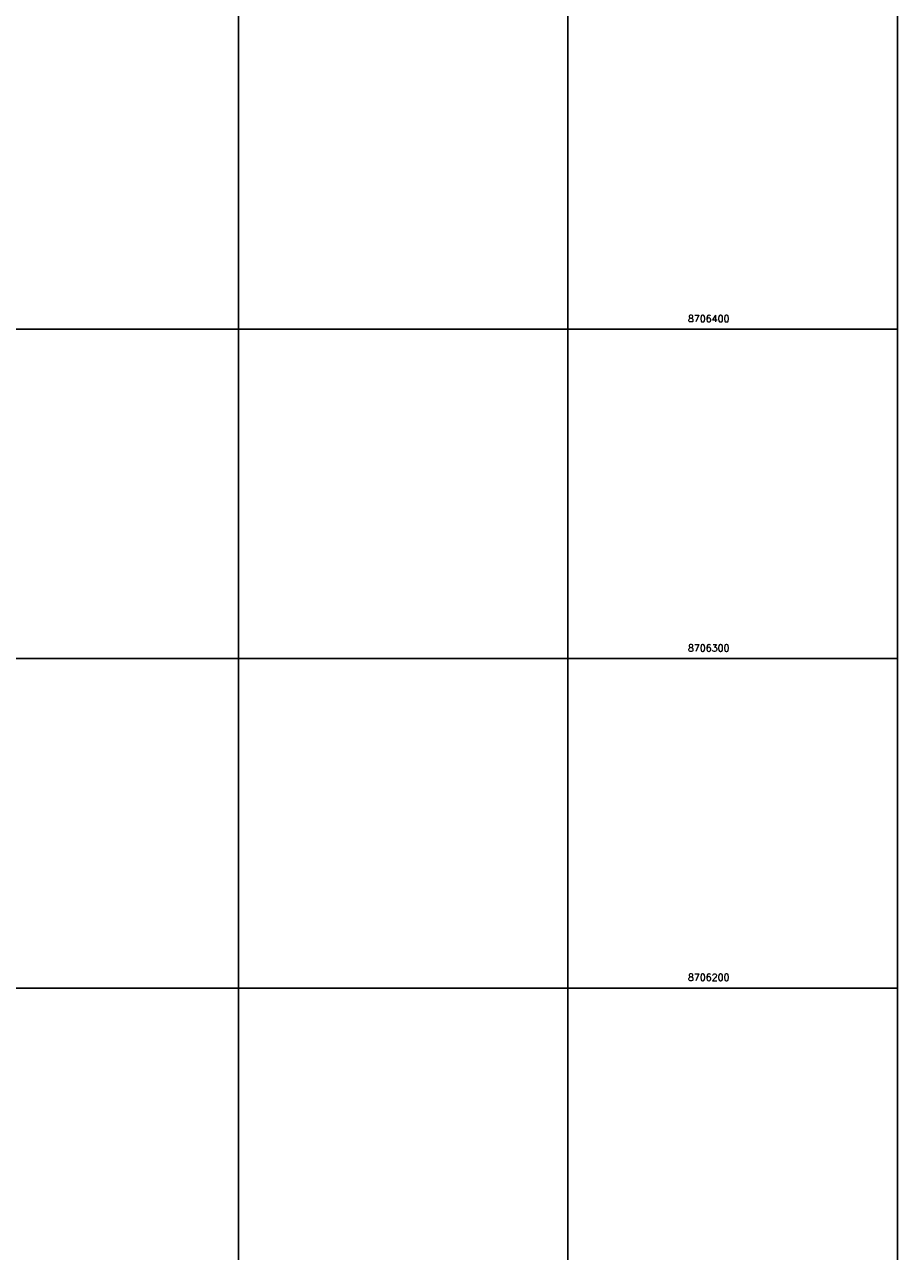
# Model space of a CAD drawing. Header units: millimetres. Extents: x 196436 to 199900, y 8705373 to 8708636.
# Tile 204 of 241: x 198735 to 199000, y 8706120 to 8706493. Entities that reach past the tile are written whole.
import ezdxf
from ezdxf.enums import TextEntityAlignment as Align

# ---------------------------------------------------------------- set-up
doc = ezdxf.new("R2010")
doc.units = ezdxf.units.MM
doc.header["$LTSCALE"] = 5
doc.layers.add('MALHA', color=9, linetype='Continuous')
doc.layers.add('TXT_COORD', color=3, linetype='Continuous')
doc.styles.add('GEOSIS', font='ROMANS.SHX')

msp = doc.modelspace()

# ---------------------------------------------------------------- linework, layer by layer
at = {"layer": 'MALHA'}
for p, q in [((198800, 8708635.599), (198800, 8705384.785)), ((198800, 8708635.599), (198800, 8705384.785)), ((198900, 8708635.599), (198900, 8705384.785)), ((198900, 8708635.599), (198900, 8705384.785)), ((199000, 8708635.599), (199000, 8705384.785)), ((199000, 8708635.599), (199000, 8705384.785)), ((196441.61, 8706400), (199000, 8706400)), ((196441.61, 8706400), (199000, 8706400)), ((196441.61, 8706300), (199000, 8706300)), ((196441.61, 8706300), (199000, 8706300)), ((196441.61, 8706200), (199000, 8706200)), ((196441.61, 8706200), (199000, 8706200))]:
    msp.add_line(p, q, dxfattribs=at)

# ---------------------------------------------------------------- texts
at = {"layer": 'TXT_COORD', "style": 'GEOSIS'}
for s, p in [('8706400', (198949.017, 8706401.584)), ('8706300', (198949.017, 8706301.584)), ('8706200', (198949.017, 8706201.584))]:
    msp.add_text(s, height=2.1, dxfattribs=at).set_placement(p, align=Align.BOTTOM_RIGHT)

doc.saveas('drawing.dxf')
